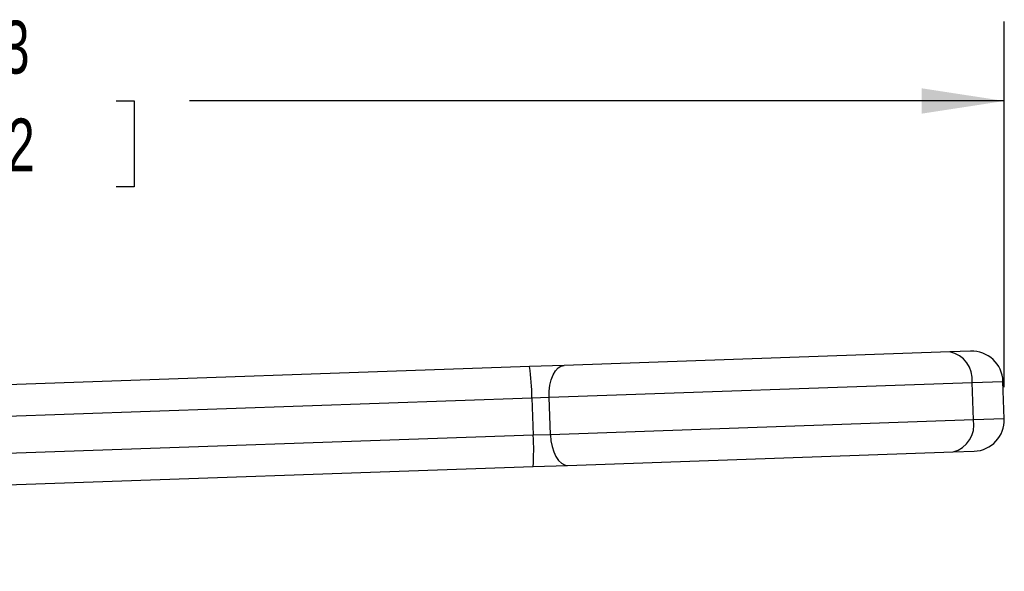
# Model space of a CAD drawing. Header units: inches. Extents: x 0.5 to 21.5, y 0.5 to 16.5.
# Tile 5 of 11: x 8.5 to 11.6, y 8 to 9.7. Entities that reach past the tile are written whole.
import ezdxf

# ---------------------------------------------------------------- set-up
doc = ezdxf.new("R2010")
doc.units = ezdxf.units.IN
doc.header["$LTSCALE"] = 2
doc.header["$MEASUREMENT"] = 0
doc.linetypes.add('SLD-Solid', pattern=[0])
doc.layers.add('DIMENSIONS', color=140, linetype='SLD-Solid', lineweight=25)
doc.styles.add('SLDTEXTSTYLE0', font='TXT', dxfattribs={"width": 0.7})
doc.dimstyles.new('SLDDIMSTYLE1', dxfattribs={"dimtxt": 0.169922, "dimasz": 0.26, "dimexe": 0, "dimexo": 0.0625, "dimgap": 0.04248, "dimtad": 0, "dimtih": 1, "dimtoh": 1, "dimrnd": 1e-09, "dimzin": 12, "dimdsep": 46, "dimtxsty": 'SLDTEXTSTYLE0', "dimsah": 1, "dimcen": 0.09, "dimadec": 0, "dimazin": 3, "dimtfac": 1, "dimtofl": 0, "dimtmove": 0, "dimatfit": 3, "dimfxl": 0, "dimfrac": 2, "dimtolj": 1, "dimtzin": 12, "dimarcsym": 0})

# ---------------------------------------------------------------- blocks, each defined once
blk = doc.blocks.new('_D_1')
at = {"layer": 'DIMENSIONS'}
for p, q in [((5.358, 8.0657), (5.358, 9.6959)), ((11.5882, 8.5455), (11.5882, 9.6959)), ((5.358, 9.4459), (7.9197, 9.4459)), ((8.1499, 9.4459), (8.0929, 9.4459)), ((8.0929, 9.4459), (8.0929, 9.1759)), ((8.7962, 9.4459), (8.8533, 9.4459)), ((8.8533, 9.4459), (8.8533, 9.1759)), ((11.5882, 9.4459), (9.0264, 9.4459)), ((8.0929, 9.1759), (8.1499, 9.1759)), ((8.8533, 9.1759), (8.7962, 9.1759))]:
    blk.add_line(p, q, dxfattribs=at)
for points in [[(5.358, 9.4459), (5.618, 9.4059), (5.618, 9.4859)], [(11.5882, 9.4459), (11.3282, 9.4859), (11.3282, 9.4059)]]:
    blk.add_solid(points, dxfattribs=at)
at = {"layer": 'DIMENSIONS', "char_height": 0.16667, "attachment_point": 1, "style": 'SLDTEXTSTYLE0'}
for s, insert in [('6.23', (8.2206, 9.6988)), ('158.2', (8.1499, 9.3907))]:
    blk.add_mtext(s, dxfattribs=dict(at, insert=insert))

msp = doc.modelspace()

# ---------------------------------------------------------------- linework, layer by layer
for p, q in [((11.4165, 8.6562), (10.2044, 8.6138)), ((11.4823, 8.6585), (11.4165, 8.6562)), ((10.0959, 8.6101), (7.048, 8.5036)), ((10.2044, 8.6138), (10.0959, 8.6101)), ((10.1573, 8.5137), (11.487, 8.5601)), ((11.487, 8.5601), (11.5841, 8.5635)), ((11.4911, 8.4421), (11.487, 8.5601)), ((11.5882, 8.4455), (11.5841, 8.5635)), ((7.0514, 8.4053), (10.103, 8.5118)), ((10.103, 8.5118), (10.1573, 8.5137)), ((10.103, 8.5118), (10.1071, 8.3938)), ((10.1614, 8.3957), (10.1573, 8.5137)), ((11.4911, 8.4421), (10.1614, 8.3957)), ((11.5882, 8.4455), (11.4911, 8.4421)), ((10.1071, 8.3938), (7.0555, 8.2872)), ((10.1614, 8.3957), (10.1071, 8.3938)), ((10.2154, 8.2991), (11.4275, 8.3414)), ((11.4275, 8.3414), (11.4933, 8.3437)), ((7.059, 8.1888), (10.1069, 8.2953)), ((10.1069, 8.2953), (10.2154, 8.2991))]:
    msp.add_line(p, q)
at = {"flags": 128}
for points in [[(10.1573, 8.5137), (10.1576, 8.5329), (10.1598, 8.5515), (10.1639, 8.5687), (10.1697, 8.5838), (10.1769, 8.5963), (10.1853, 8.6057), (10.1946, 8.6116), (10.2044, 8.6138)], [(10.1614, 8.3957), (10.163, 8.3765), (10.1665, 8.3582), (10.1718, 8.3413), (10.1786, 8.3266), (10.1867, 8.3147), (10.1958, 8.3059), (10.2055, 8.3006), (10.2154, 8.2991)]]:
    msp.add_lwpolyline(points, dxfattribs=at)
for centre, radius, start, end in [((11.4002, 8.5703), 0.0874, 353.3327, 79.2277), ((11.4857, 8.5601), 0.0984, 2, 92), ((9.4322, 8.513), 0.6708, 359.9006, 8.3209), ((11.4052, 8.4259), 0.0874, 284.7723, 10.6673), ((11.4898, 8.4421), 0.0984, 272, 2), ((9.4381, 8.3458), 0.6708, 355.6791, 4.0994)]:
    msp.add_arc(centre, radius, start, end)

# ---------------------------------------------------------------- dimensions: what is measured, and where the dimension line sits
at = {"layer": 'DIMENSIONS'}
dim = msp.add_linear_dim(base=(11.5882, 9.4459), p1=(5.358, 7.9657), p2=(11.5882, 8.4455), dimstyle='SLDDIMSTYLE1', dxfattribs=at)
dim.commit()
dim.dimension.update_dxf_attribs({"geometry": '_D_1', "text_midpoint": (8.4731, 9.4459), "dimtype": 160})

doc.saveas('drawing.dxf')
